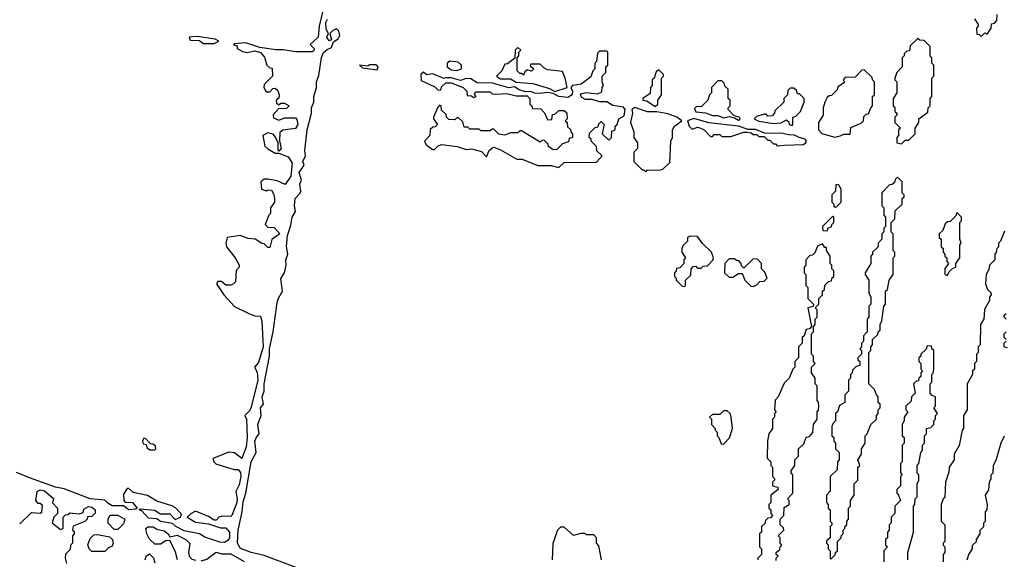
# Model space of a CAD drawing. Extents: x 2701205 to 2963787, y 496209 to 720276.
# Tile 11 of 154: x 2719065 to 2724381, y 691338 to 694250. Entities that reach past the tile are written whole.
import ezdxf

# ---------------------------------------------------------------- set-up
doc = ezdxf.new("R2010")
doc.units = 0

msp = doc.modelspace()

# ---------------------------------------------------------------- linework, layer by layer
at = {"layer": '0CON05XD'}
for points in [[(2720704, 694305), (2720682, 694215), (2720675.7, 694155), (2720633.3, 694116.7), (2720654.3, 694095), (2720654.3, 694085), (2720645, 694076.9), (2720555, 694077.1), (2720488.3, 694088.3), (2720448, 694088), (2720360.7, 694100.7), (2720285.6, 694125.6), (2720225, 694120), (2720220, 694115), (2720238.3, 694108.3), (2720240, 694095), (2720268.3, 694078.3), (2720295, 694072.5), (2720335, 694082.5), (2720365, 694072.5), (2720387, 694047), (2720400, 694005), (2720415, 693990), (2720428.3, 693988.3), (2720430, 693945), (2720385, 693900), (2720382.5, 693885), (2720395, 693860), (2720415, 693860), (2720431.7, 693878.3), (2720445, 693880), (2720458.3, 693868.3), (2720466.4, 693843.6), (2720463.8, 693826.2), (2720450, 693815), (2720451.7, 693801.7), (2720465, 693790), (2720475, 693800), (2720495, 693800), (2720520, 693785), (2720505, 693770), (2720461.7, 693768.3), (2720433, 693737), (2720435, 693720), (2720465, 693707.5), (2720495, 693720), (2720555, 693720), (2720561.7, 693711.7), (2720566.1, 693683.9), (2720555, 693662.5), (2720485, 693653.3), (2720469.3, 693640.7), (2720467, 693597), (2720477.5, 693555), (2720465, 693540), (2720460, 693545), (2720460, 693585), (2720447, 693617), (2720433, 693633), (2720405, 693640), (2720377.5, 693625), (2720388.3, 693568.3), (2720405, 693552.5), (2720445, 693530), (2720465, 693530), (2720515, 693510), (2720536.1, 693476.1), (2720528.8, 693405), (2720498.3, 693361.7), (2720455, 693380), (2720405, 693390), (2720385, 693390), (2720367.5, 693375), (2720370, 693335), (2720395, 693327.5), (2720405, 693332.5), (2720425, 693330), (2720437, 693307), (2720440, 693285), (2720440, 693265), (2720420, 693235), (2720420, 693205), (2720410, 693195), (2720390, 693145), (2720405, 693130), (2720438.3, 693128.3), (2720470, 693095), (2720426.4, 693063.6), (2720415, 693020), (2720405, 693020), (2720385, 693040), (2720371.7, 693041.7), (2720335.9, 693065.9), (2720298.8, 693068.8), (2720255, 693086), (2720184.3, 693075.7), (2720177.1, 693045), (2720180.8, 693025), (2720227.5, 692965), (2720250, 692925), (2720250, 692915), (2720233, 692897), (2720230, 692835), (2720220, 692825), (2720205, 692817.5), (2720178.3, 692818.3), (2720155, 692837.5), (2720135, 692837.5), (2720127.5, 692825), (2720167.5, 692765), (2720225, 692702.5), (2720305, 692663.8), (2720335, 692652.5), (2720365, 692650), (2720373, 692623), (2720378.8, 692485), (2720355, 692400), (2720332.5, 692375), (2720348, 692348), (2720350, 692305), (2720315, 692160), (2720305, 692140), (2720280, 692115), (2720290, 692095), (2720293.8, 691995), (2720287.5, 691945), (2720265, 691882.5), (2720225, 691912.5), (2720195, 691916.2), (2720108.3, 691881.7), (2720112.5, 691865), (2720123.9, 691853.9), (2720223.6, 691823.6), (2720245, 691822.5), (2720256.4, 691806.4), (2720258.8, 691785), (2720249.3, 691740.7), (2720232.5, 691705), (2720240, 691665), (2720236.7, 691645), (2720210, 691575), (2720205, 691570), (2720158.3, 691571.7), (2720140, 691565), (2720125, 691550), (2720115, 691550), (2720085, 691570), (2720015, 691597.5), (2719990, 691585), (2719970, 691565), (2720015, 691538.8), (2720085, 691530), (2720148.3, 691508.3), (2720178.3, 691508.3), (2720197.5, 691485), (2720198, 691455), (2720189.5, 691440.5), (2720170.5, 691429.5), (2720145, 691430.5), (2720065, 691458.5), (2720035, 691475.6), (2719952.2, 691492.2), (2719908, 691515), (2719890.8, 691530.8), (2719825, 691541.9), (2719805, 691556), (2719761.2, 691561.2), (2719725, 691600), (2719710, 691605), (2719715, 691610), (2719795, 691604.3), (2719824, 691584), (2719875, 691583.8), (2719903.9, 691553.9), (2719932.5, 691565), (2719938.3, 691581.7), (2719906.4, 691616.4), (2719887, 691627), (2719805, 691652.5), (2719755, 691682.5), (2719678.3, 691698.3), (2719655, 691720), (2719645, 691720), (2719625, 691690), (2719626.7, 691655), (2719635, 691646.7), (2719674.2, 691644.2), (2719700, 691615), (2719691.7, 691608.3), (2719655, 691605.8), (2719625, 691627.5), (2719565, 691627.7), (2719540.5, 691640.5), (2719525, 691657.5), (2719445, 691665.4), (2719305, 691718.1), (2719258.1, 691728.1), (2719117.4, 691777.4), (2719047.1, 691807.1)], [(2720561.8, 691291.8), (2720385, 691359.5), (2720315, 691374.5), (2720257.1, 691397.1), (2720241.4, 691425), (2720243.8, 691495), (2720266.7, 691595), (2720272.1, 691647.9), (2720286.7, 691695), (2720314.4, 691865), (2720341.2, 691915), (2720334.4, 691975), (2720342.7, 691997.3), (2720358, 692015), (2720350, 692065), (2720368, 692115), (2720365.6, 692155), (2720381.2, 692175), (2720374.4, 692215), (2720384.2, 692245), (2720384.2, 692285), (2720414.2, 692435), (2720414.3, 692475), (2720434.4, 692565), (2720455.5, 692725), (2720461.8, 692748.2), (2720484, 692785), (2720475.5, 692854.5), (2720495.5, 692884.5), (2720504, 692925), (2720502.5, 692955), (2720512.5, 692985), (2720505.5, 693025.5), (2720510.8, 693085), (2720528.1, 693141.9), (2720535.8, 693185), (2720554.2, 693215), (2720548.1, 693245), (2720552.5, 693285), (2720578.1, 693311.9), (2720582, 693325), (2720577.5, 693365), (2720586, 693385), (2720574.4, 693425), (2720601.2, 693465), (2720594.2, 693485), (2720608.6, 693515), (2720604.4, 693545), (2720617.1, 693655), (2720641.1, 693745), (2720639.6, 693775), (2720653.3, 693805), (2720653.9, 693836.1), (2720668.1, 693885), (2720668.1, 693915), (2720680.9, 693949.1), (2720693.9, 694046.1), (2720705, 694072.5), (2720725, 694090), (2720749.3, 694100.7), (2720760, 694130), (2720783.9, 694146.1), (2720793.3, 694165), (2720788.8, 694188.8), (2720775, 694200), (2720755, 694191.2), (2720740, 694175), (2720749.3, 694140.7), (2720735, 694136.7), (2720724, 694155), (2720732.5, 694175), (2720718.9, 694198.9), (2720718.1, 694235), (2720726.6, 694253.4)], [(2724220, 694255), (2724240, 694225), (2724240, 694215), (2724230, 694205), (2724231.7, 694171.7), (2724245, 694170), (2724255, 694160), (2724275, 694180), (2724288.3, 694171.7), (2724310, 694205), (2724311.7, 694228.3), (2724328.3, 694231.7), (2724340, 694245), (2724341.7, 694278.3)], [(2720115, 694122.5), (2720140, 694135), (2720120, 694145), (2720025, 694160), (2719980, 694155), (2719985, 694140), (2720035, 694137.5), (2720055, 694122.5), (2720115, 694122.5)], [(2723825, 693580), (2723845, 693600), (2723865, 693600), (2723900, 693635), (2723900, 693665), (2723920, 693695), (2723920, 693715), (2723968.3, 693751.7), (2723970, 693775), (2723980, 693785), (2723980, 693825), (2723990, 693835), (2723990, 693935), (2724000, 693945), (2724000, 694005), (2723990, 694015), (2723990, 694045), (2723980, 694055), (2723980, 694105), (2723948.3, 694138.3), (2723925, 694140), (2723915, 694150), (2723871.7, 694108.3), (2723868.3, 694081.7), (2723855, 694080), (2723840, 694065), (2723840, 694055), (2723830, 694045), (2723830, 693995), (2723800, 693965), (2723790, 693935), (2723790, 693925), (2723800, 693915), (2723800, 693855), (2723780, 693825), (2723780, 693785), (2723790, 693775), (2723790, 693755), (2723800, 693745), (2723800, 693735), (2723790, 693725), (2723790, 693695), (2723820, 693665), (2723810, 693655), (2723810, 693625), (2723800, 693615), (2723800, 693585), (2723825, 693580)], [(2721975, 693452.5), (2722005, 693480), (2722178.3, 693481.7), (2722210, 693515), (2722181.7, 693541.7), (2722180, 693565), (2722150, 693595), (2722150, 693605), (2722140, 693615), (2722141.7, 693638.3), (2722171.7, 693668.3), (2722188.3, 693671.7), (2722191.7, 693688.3), (2722205, 693700), (2722220, 693685), (2722210, 693635), (2722245, 693600), (2722260, 693615), (2722261.7, 693648.3), (2722280, 693655), (2722280, 693675), (2722290, 693685), (2722300, 693715), (2722328.3, 693731.7), (2722334, 693765), (2722325, 693778), (2722267.5, 693787.5), (2722235, 693807.5), (2722195, 693806.7), (2722155, 693820), (2722119.5, 693819.5), (2722100.7, 693830.7), (2722092.5, 693845), (2722098.3, 693851.7), (2722125, 693856.7), (2722185, 693850), (2722208.3, 693861.7), (2722210, 693885), (2722217.5, 693895), (2722210, 693915), (2722210, 693945), (2722230, 693965), (2722230, 693995), (2722240, 694005), (2722240, 694075), (2722235, 694080), (2722195, 694080), (2722185, 694070), (2722180, 694025), (2722170, 694015), (2722170, 693985), (2722160, 693975), (2722148.3, 693941.7), (2722097, 693903), (2722050, 693895), (2722040, 693885), (2722050, 693865), (2722048, 693845), (2722025, 693830), (2721975, 693835.8), (2721945, 693852.5), (2721915, 693857.5), (2721872.5, 693852.5), (2721843.6, 693853.6), (2721825, 693862.5), (2721795, 693860), (2721761.2, 693871.2), (2721737, 693887), (2721705, 693882.5), (2721618.3, 693908.3), (2721535, 693908.8), (2721500.7, 693930.7), (2721475, 693933.3), (2721445, 693922.5), (2721395, 693936.7), (2721363.8, 693936.2), (2721355, 693932.5), (2721295, 693957.5), (2721263, 693953), (2721245, 693967.5), (2721230, 693955), (2721231.7, 693921.7), (2721307, 693887), (2721325, 693870), (2721338.3, 693871.7), (2721341.7, 693888.3), (2721365, 693910), (2721395, 693910), (2721460, 693885), (2721480, 693865), (2721481.7, 693841.7), (2721505, 693840), (2721515, 693830), (2721530, 693835), (2721520, 693845), (2721525, 693860), (2721605, 693860), (2721615, 693850), (2721635, 693847.5), (2721695, 693852.5), (2721745, 693840), (2721805, 693840), (2721820, 693825), (2721820, 693795), (2721830, 693785), (2721831.7, 693771.7), (2721878.3, 693768.3), (2721898.3, 693748.3), (2721915, 693710), (2721938.3, 693711.7), (2721941.7, 693738.3), (2721955, 693740), (2721975, 693760), (2722005, 693760), (2722018.3, 693748.3), (2722020, 693715), (2722010, 693705), (2722020, 693695), (2722021.7, 693671.7), (2722038.3, 693658.3), (2722040, 693645), (2722050, 693635), (2722050, 693615), (2722031.7, 693608.3), (2722028.3, 693591.7), (2721995, 693580), (2721965, 693550), (2721945, 693547.5), (2721920, 693565), (2721918.3, 693578.3), (2721898.3, 693598.3), (2721885, 693600), (2721875, 693590), (2721775, 693650), (2721765, 693650), (2721755, 693640), (2721715, 693640), (2721685, 693627.5), (2721651.7, 693631.7), (2721625, 693660), (2721615, 693660), (2721605, 693650), (2721555, 693650), (2721545, 693660), (2721495, 693660), (2721485, 693670), (2721465, 693670), (2721458.3, 693698.3), (2721435, 693720), (2721425, 693720), (2721415, 693710), (2721381.7, 693711.7), (2721370, 693725), (2721368.3, 693738.3), (2721341.7, 693761.7), (2721340, 693785), (2721331.7, 693788.3), (2721320, 693775), (2721300, 693725), (2721300, 693715), (2721320, 693685), (2721308.3, 693671.7), (2721295, 693670), (2721281.7, 693658.3), (2721280, 693625), (2721250, 693595), (2721260, 693575), (2721295, 693550), (2721305, 693550), (2721325, 693570), (2721345, 693577.5), (2721426.4, 693566.4), (2721475, 693550), (2721505, 693552.5), (2721558.3, 693538.3), (2721585, 693510), (2721600, 693545), (2721613.3, 693556.7), (2721625, 693562.5), (2721661.7, 693548.3), (2721748.3, 693498.3), (2721777, 693497), (2721863, 693463), (2721935, 693462.5), (2721975, 693452.5)], [(2721955, 693862.5), (2722020, 693885), (2722010, 693935), (2721995, 693970), (2721915, 693980), (2721895, 693990), (2721875, 694010), (2721825, 694010), (2721821.7, 694001.7), (2721840, 693985), (2721828.3, 693971.7), (2721805, 693980), (2721791.7, 693968.3), (2721785, 693950), (2721775, 693960), (2721765, 693960), (2721750, 693975), (2721750, 694045), (2721760, 694055), (2721760, 694075), (2721770, 694085), (2721755, 694100), (2721740, 694085), (2721738.3, 694041.7), (2721698.3, 694011.7), (2721685, 694010), (2721667.5, 693975), (2721640, 693945), (2721660.7, 693930.7), (2721715, 693931.2), (2721745, 693912.5), (2721836.1, 693906.1), (2721925, 693878.8), (2721955, 693862.5)], [(2721425, 693976.7), (2721445, 693982.5), (2721450, 693985), (2721450, 694005), (2721431.7, 694021.7), (2721387, 694027), (2721372.5, 694015), (2721372.5, 693995), (2721395, 693980), (2721425, 693976.7)], [(2720995, 693980), (2721000, 693995), (2720987, 694007), (2720953.9, 694006.1), (2720945, 694000), (2720900, 694005), (2720915, 693990), (2720995, 693980)], [(2722495, 693782.5), (2722510, 693795), (2722510, 693815), (2722530, 693845), (2722530, 693935), (2722540, 693945), (2722540, 693955), (2722515, 693980), (2722501.7, 693968.3), (2722490, 693935), (2722480, 693925), (2722480, 693895), (2722470, 693885), (2722468.3, 693851.7), (2722430, 693825), (2722430, 693815), (2722451.7, 693811.7), (2722495, 693782.5)], [(2723465, 693616.7), (2723495, 693623.3), (2723515, 693632.5), (2723548.3, 693631.7), (2723551.7, 693668.3), (2723608.3, 693691.7), (2723620, 693705), (2723621.7, 693728.3), (2723635, 693740), (2723648.3, 693741.7), (2723660, 693775), (2723670, 693785), (2723670, 693835), (2723680, 693845), (2723680, 693915), (2723670, 693925), (2723668.3, 693938.3), (2723625, 693980), (2723611.7, 693978.3), (2723575, 693940), (2723521.7, 693938.3), (2723510, 693925), (2723518.3, 693911.7), (2723481.7, 693888.3), (2723478.3, 693871.7), (2723448.3, 693841.7), (2723435, 693840), (2723425, 693830), (2723412.5, 693805), (2723402.5, 693775), (2723402.5, 693735), (2723377.5, 693695), (2723377.5, 693655), (2723395, 693636.7), (2723465, 693616.7)], [(2722945, 693707.5), (2722955, 693712.5), (2722950, 693725), (2722921.7, 693731.7), (2722890, 693765), (2722890, 693775), (2722900, 693785), (2722900, 693815), (2722890, 693825), (2722890, 693875), (2722871.7, 693891.7), (2722868.3, 693908.3), (2722855, 693920), (2722835, 693920), (2722800, 693885), (2722800, 693855), (2722790, 693845), (2722780, 693815), (2722745, 693780), (2722718.3, 693781.7), (2722708.3, 693771.7), (2722715, 693753.3), (2722768.3, 693748.3), (2722805, 693733.8), (2722835, 693733.8), (2722865, 693720), (2722895, 693727.5), (2722925, 693720), (2722945, 693707.5)], [(2723235, 693680), (2723240, 693685), (2723240, 693725), (2723255, 693730), (2723280, 693755), (2723300, 693805), (2723300, 693825), (2723275, 693850), (2723265, 693850), (2723258.3, 693868.3), (2723245, 693880), (2723225, 693880), (2723211.7, 693868.3), (2723210, 693845), (2723190, 693825), (2723190, 693805), (2723141.7, 693758.3), (2723140, 693745), (2723128.3, 693731.7), (2723105, 693730), (2723095, 693740), (2723085, 693740), (2723043, 693727), (2723030, 693715), (2723055, 693702.5), (2723135, 693690), (2723177, 693693), (2723205, 693710), (2723218.3, 693698.3), (2723220, 693685), (2723235, 693680)], [(2722445, 693430), (2722455, 693440), (2722515, 693437.5), (2722537, 693443), (2722575, 693480), (2722580, 693595), (2722590, 693615), (2722590, 693655), (2722600, 693675), (2722640, 693705), (2722612.5, 693725), (2722565, 693742.5), (2722505, 693752.5), (2722455, 693752.5), (2722386.2, 693776.2), (2722370, 693765), (2722374, 693745), (2722362.5, 693695), (2722380, 693645), (2722380, 693615), (2722400, 693585), (2722400, 693555), (2722380, 693535), (2722380, 693485), (2722425, 693440), (2722435, 693440), (2722445, 693430)], [(2723155, 693570), (2723195, 693572.5), (2723295, 693577.5), (2723310, 693585), (2723312.5, 693595), (2723306.1, 693606.1), (2723273.6, 693613.6), (2723247.5, 693627.5), (2723215, 693628), (2723185, 693636.2), (2723088.3, 693638.3), (2723037, 693657), (2722998.3, 693658.3), (2722945, 693676.2), (2722785, 693693.3), (2722705, 693716.2), (2722670, 693705), (2722680, 693675), (2722695, 693660), (2722725, 693670), (2722737, 693667), (2722760, 693655), (2722795, 693620), (2722805, 693620), (2722815, 693630), (2722845, 693630), (2722855, 693620), (2722905, 693620), (2722975, 693642.5), (2722995, 693642.5), (2723015, 693640), (2723025, 693630), (2723045, 693630), (2723055, 693620), (2723085, 693620), (2723105, 693600), (2723115, 693600), (2723135, 693580), (2723145, 693580), (2723155, 693570)], [(2723445, 691340), (2723468.3, 691361.7), (2723470, 691375), (2723480, 691385), (2723480, 691435), (2723500, 691455), (2723500, 691465), (2723510, 691475), (2723510, 691495), (2723520, 691505), (2723520, 691515), (2723530, 691525), (2723530, 691545), (2723540, 691555), (2723540, 691615), (2723550, 691625), (2723550, 691655), (2723570, 691685), (2723570, 691745), (2723590, 691765), (2723590, 691835), (2723600, 691845), (2723590, 691875), (2723610, 691905), (2723610, 691935), (2723630, 691965), (2723630, 692005), (2723640, 692015), (2723660, 692065), (2723690, 692095), (2723690, 692115), (2723700, 692125), (2723700, 692145), (2723710, 692155), (2723710, 692175), (2723700, 692185), (2723700, 692215), (2723690, 692225), (2723680, 692255), (2723650, 692285), (2723650, 692455), (2723660, 692465), (2723660, 692485), (2723670, 692495), (2723670, 692525), (2723698.3, 692551.7), (2723700, 692565), (2723710, 692575), (2723710, 692605), (2723720, 692625), (2723730, 692705), (2723740, 692715), (2723740, 692785), (2723750, 692795), (2723760, 692845), (2723780, 692875), (2723780, 692965), (2723790, 692975), (2723790, 692995), (2723780, 693005), (2723780, 693095), (2723770, 693105), (2723770, 693155), (2723790, 693175), (2723791.7, 693218.3), (2723830, 693255), (2723830, 693285), (2723840, 693295), (2723840, 693305), (2723830, 693315), (2723830, 693375), (2723805, 693400), (2723791.7, 693388.3), (2723788.3, 693371.7), (2723775, 693360), (2723761.7, 693358.3), (2723720, 693315), (2723720, 693245), (2723730, 693235), (2723730, 693195), (2723740, 693185), (2723740, 693135), (2723730, 693125), (2723730, 693105), (2723720, 693095), (2723720, 693065), (2723700, 693045), (2723700, 693025), (2723670, 692995), (2723670, 692985), (2723660, 692975), (2723660, 692935), (2723630, 692885), (2723630, 692875), (2723650, 692845), (2723650, 692775), (2723660, 692755), (2723660, 692715), (2723650, 692705), (2723650, 692645), (2723640, 692635), (2723640, 692565), (2723620, 692545), (2723620, 692515), (2723610, 692505), (2723610, 692485), (2723600, 692475), (2723610, 692465), (2723610, 692445), (2723590, 692425), (2723590, 692415), (2723600, 692405), (2723600, 692385), (2723581.7, 692378.3), (2723561.7, 692358.3), (2723560, 692345), (2723550, 692335), (2723550, 692315), (2723540, 692305), (2723540, 692245), (2723520, 692225), (2723520, 692185), (2723491.7, 692168.3), (2723480, 692135), (2723470, 692125), (2723470, 692085), (2723455, 692070), (2723450, 692055), (2723450, 692005), (2723460, 691995), (2723460, 691975), (2723470, 691965), (2723470, 691935), (2723490, 691915), (2723490, 691875), (2723480, 691865), (2723478.3, 691821.7), (2723440, 691785), (2723440, 691705), (2723435, 691700), (2723420, 691685), (2723420, 691645), (2723430, 691635), (2723430, 691615), (2723440, 691605), (2723440, 691545), (2723450, 691535), (2723450, 691525), (2723440, 691515), (2723440, 691455), (2723421.7, 691438.3), (2723420, 691425), (2723430, 691415), (2723430, 691395), (2723440, 691385), (2723440, 691345), (2723445, 691340)], [(2723475, 693240), (2723500, 693265), (2723500, 693335), (2723485, 693360), (2723471.7, 693358.3), (2723470, 693325), (2723450, 693305), (2723450, 693265), (2723460, 693255), (2723460, 693240), (2723475, 693240)], [(2723425, 693110), (2723431.7, 693128.3), (2723448.3, 693131.7), (2723450, 693145), (2723460, 693155), (2723460, 693185), (2723455, 693190), (2723400, 693135), (2723401.7, 693111.7), (2723425, 693110)], [(2724075, 692870), (2724081.7, 692888.3), (2724101.7, 692908.3), (2724120, 692915), (2724120, 692935), (2724140, 692965), (2724140, 693035), (2724147.5, 693045), (2724140, 693065), (2724140, 693155), (2724150, 693165), (2724150, 693185), (2724125, 693210), (2724118.3, 693191.7), (2724088.3, 693161.7), (2724075, 693160), (2724061.7, 693148.3), (2724048.3, 693111.7), (2724030, 693095), (2724030, 693075), (2724040, 693065), (2724040, 693025), (2724050, 693015), (2724050, 692995), (2724060, 692985), (2724060, 692975), (2724070, 692965), (2724070, 692945), (2724080, 692935), (2724060, 692905), (2724060, 692875), (2724075, 692870)], [(2722655, 692810), (2722660, 692815), (2722660, 692845), (2722688.3, 692871.7), (2722690, 692905), (2722701.7, 692918.3), (2722715, 692920), (2722725, 692910), (2722745, 692910), (2722755, 692920), (2722778.3, 692921.7), (2722807, 692953), (2722810, 692965), (2722800, 692995), (2722751.7, 693041.7), (2722725, 693080), (2722685, 693082.5), (2722670, 693075), (2722670, 693055), (2722645, 693030), (2722640, 693015), (2722640, 692995), (2722660, 692965), (2722650, 692955), (2722650, 692935), (2722628.3, 692911.7), (2722611.7, 692908.3), (2722610, 692895), (2722600, 692885), (2722600, 692865), (2722610, 692855), (2722610, 692845), (2722641.7, 692811.7), (2722655, 692810)], [(2724381.7, 693108.3), (2724360, 693055), (2724350, 693045), (2724350, 693025), (2724340, 693015), (2724337, 692993), (2724330, 692985), (2724330, 692955), (2724300, 692925), (2724297, 692903), (2724282.5, 692875), (2724280, 692825), (2724290, 692795), (2724308.3, 692778.3), (2724310, 692765), (2724300, 692755), (2724300, 692735), (2724273, 692687), (2724270, 692635), (2724252.5, 692605), (2724250, 692495), (2724240, 692485), (2724240, 692455), (2724230, 692445), (2724230, 692405), (2724220, 692395), (2724220, 692365), (2724210, 692355), (2724210, 692335), (2724180, 692285), (2724180, 692145), (2724160, 692115), (2724160, 692045), (2724152.5, 692035), (2724137, 691953), (2724110, 691905), (2724110, 691875), (2724082.5, 691835), (2724081.7, 691808.3), (2724062.5, 691755), (2724060, 691675), (2724050, 691665), (2724040, 691635), (2724040, 691545), (2724060, 691525), (2724060, 691435), (2724050, 691425), (2724050, 691415), (2724060, 691405), (2724060, 691375), (2724050, 691365), (2724050, 691325)], [(2723148.3, 691331.7), (2723150, 691345), (2723160, 691355), (2723150, 691365), (2723150, 691375), (2723168.3, 691391.7), (2723170, 691405), (2723180, 691415), (2723170, 691425), (2723170, 691455), (2723160, 691465), (2723190, 691495), (2723188.3, 691508.3), (2723170, 691525), (2723170, 691555), (2723190, 691575), (2723191.7, 691618.3), (2723220, 691635), (2723220, 691655), (2723210, 691665), (2723240, 691695), (2723240, 691795), (2723230, 691805), (2723230, 691815), (2723250, 691845), (2723250, 691875), (2723270, 691895), (2723270, 691935), (2723298.3, 691961.7), (2723311.7, 691998.3), (2723328.3, 692001.7), (2723347, 692023), (2723350, 692065), (2723370, 692095), (2723370, 692135), (2723377, 692143), (2723380, 692165), (2723377, 692187), (2723370, 692195), (2723370, 692275), (2723360, 692285), (2723360, 692315), (2723340, 692345), (2723340, 692375), (2723360, 692395), (2723350, 692405), (2723350, 692435), (2723340, 692445), (2723340, 692555), (2723350, 692565), (2723350, 692595), (2723360, 692605), (2723360, 692635), (2723370, 692645), (2723370, 692685), (2723360, 692695), (2723380, 692715), (2723380, 692745), (2723400, 692765), (2723400, 692785), (2723410, 692795), (2723411.7, 692818.3), (2723431.7, 692838.3), (2723448.3, 692841.7), (2723450, 692855), (2723460, 692865), (2723460, 692895), (2723450, 692905), (2723450, 692925), (2723440, 692935), (2723440, 692975), (2723420, 693005), (2723420, 693020), (2723411.7, 693021.7), (2723400, 693040), (2723371.7, 693028.3), (2723358.3, 692991.7), (2723345, 692980), (2723331.7, 692978.3), (2723310, 692955), (2723310, 692925), (2723300, 692915), (2723300, 692885), (2723310, 692875), (2723310, 692815), (2723320, 692805), (2723320, 692745), (2723350, 692715), (2723348.3, 692701.7), (2723320, 692695), (2723340, 692595), (2723328.3, 692581.7), (2723311.7, 692578.3), (2723300, 692545), (2723290, 692535), (2723290, 692505), (2723270, 692485), (2723270, 692425), (2723250, 692405), (2723250, 692375), (2723240, 692365), (2723220, 692315), (2723191.7, 692288.3), (2723160, 692215), (2723143, 692197), (2723140, 692145), (2723150, 692135), (2723140, 692125), (2723140, 692105), (2723130, 692095), (2723130, 692045), (2723110, 692015), (2723102.5, 691975), (2723100, 691885), (2723120, 691865), (2723120, 691845), (2723130, 691835), (2723130, 691785), (2723140, 691775), (2723140, 691765), (2723130, 691755), (2723130, 691735), (2723158.3, 691728.3), (2723160, 691715), (2723120, 691685), (2723120, 691645), (2723110, 691635), (2723110, 691615), (2723120, 691605), (2723120, 691585), (2723130, 691575), (2723118.3, 691561.7), (2723105, 691560), (2723091.7, 691548.3), (2723088.3, 691531.7), (2723070, 691515), (2723070, 691485), (2723060, 691475), (2723060, 691405), (2723070, 691395), (2723070, 691365), (2723050, 691345), (2723050, 691335)], [(2723025, 692810), (2723045, 692820), (2723061.7, 692838.3), (2723085, 692840), (2723100, 692855), (2723088.3, 692888.3), (2723070, 692905), (2723070, 692935), (2723048.3, 692958.3), (2723025, 692960), (2722975, 692910), (2722961.7, 692921.7), (2722960, 692935), (2722948.3, 692948.3), (2722935, 692950), (2722925, 692960), (2722895, 692960), (2722872.5, 692935), (2722870, 692885), (2722895, 692860), (2722915, 692860), (2722945, 692880), (2722965, 692880), (2722980, 692845), (2723011.7, 692811.7), (2723025, 692810)], [(2724390, 692635), (2724380, 692645), (2724380, 692655), (2724390, 692665)], [(2724390, 692525), (2724380, 692535), (2724380, 692555), (2724390, 692565)], [(2723860, 691335), (2723860, 691375), (2723890, 691485), (2723890, 691625), (2723897.5, 691635), (2723900, 691665), (2723910, 691675), (2723910, 691745), (2723920, 691765), (2723920, 691795), (2723910, 691805), (2723910, 691845), (2723920, 691855), (2723930, 691915), (2723940, 691925), (2723940, 691955), (2723950, 691965), (2723950, 692005), (2723960, 692015), (2723960, 692045), (2723985, 692050), (2724000, 692065), (2724000, 692085), (2724010, 692095), (2724010, 692115), (2724020, 692125), (2724000, 692155), (2724010, 692165), (2724010, 692215), (2723991.7, 692221.7), (2723980, 692235), (2723980, 692285), (2723990, 692295), (2723990, 692335), (2723997, 692343), (2724000, 692365), (2724000, 692465), (2723990, 692475), (2723988.3, 692488.3), (2723965, 692490), (2723958.3, 692471.7), (2723930, 692445), (2723930, 692435), (2723920, 692425), (2723920, 692405), (2723930, 692395), (2723930, 692365), (2723940, 692355), (2723930, 692345), (2723930, 692325), (2723920, 692315), (2723918.3, 692301.7), (2723905, 692300), (2723890, 692285), (2723900, 692235), (2723880, 692215), (2723878.3, 692191.7), (2723850, 692165), (2723850, 692145), (2723860, 692135), (2723840, 692105), (2723840, 692085), (2723830, 692065), (2723830, 692005), (2723840, 691995), (2723840, 691965), (2723830, 691955), (2723830, 691865), (2723820, 691855), (2723820, 691805), (2723830, 691795), (2723820, 691785), (2723820, 691735), (2723800, 691715), (2723800, 691695), (2723810, 691685), (2723820, 691655), (2723790, 691625), (2723790, 691585), (2723770, 691565), (2723770, 691535), (2723760, 691525), (2723760, 691495), (2723750, 691485), (2723750, 691455), (2723740, 691445), (2723740, 691415), (2723750, 691405), (2723730, 691385), (2723730, 691325)], [(2724398.3, 692478.3), (2724380, 692485), (2724380, 692505), (2724390, 692515)], [(2722865, 691960), (2722897, 691993), (2722912.5, 692045), (2722907, 692107), (2722900, 692125), (2722885, 692140), (2722865, 692140), (2722845, 692120), (2722805, 692120), (2722790, 692105), (2722800, 692095), (2722800, 692065), (2722820, 692045), (2722820, 692035), (2722830, 692025), (2722830, 692005), (2722840, 691995), (2722851.7, 691961.7), (2722865, 691960)], [(2719768.3, 691928.3), (2719795, 691930), (2719800, 691935), (2719798.3, 691948.3), (2719785, 691960), (2719771.7, 691961.7), (2719745, 691990), (2719735, 691992.5), (2719727.5, 691975), (2719731.7, 691961.7), (2719748.3, 691958.3), (2719751.7, 691941.7), (2719768.3, 691928.3)], [(2724180, 691335), (2724190, 691365), (2724210, 691395), (2724210, 691415), (2724230, 691435), (2724230, 691445), (2724250, 691475), (2724250, 691495), (2724270, 691515), (2724270, 691535), (2724280, 691545), (2724280, 691595), (2724287.5, 691605), (2724290, 691635), (2724280, 691685), (2724297, 691713), (2724300, 691755), (2724310, 691775), (2724310, 691795), (2724320, 691805), (2724323, 691847), (2724337, 691873), (2724363.6, 691966.4), (2724382.5, 692005)], [(2719185, 691592.5), (2719188.3, 691628.3), (2719175, 691640), (2719165, 691640), (2719152.5, 691655), (2719158.8, 691705), (2719175, 691714), (2719198.3, 691708.3), (2719247, 691667), (2719243, 691643), (2719270, 691615), (2719270, 691585), (2719250, 691565), (2719240, 691535), (2719285, 691500), (2719300, 691505), (2719300, 691565), (2719311.7, 691578.3), (2719325, 691580), (2719335, 691590), (2719387, 691583), (2719408.3, 691591.7), (2719411.7, 691608.3), (2719437, 691623), (2719455, 691620), (2719472.5, 691605), (2719471.7, 691588.3), (2719455, 691570), (2719431.7, 691568.3), (2719430, 691555), (2719417, 691543), (2719353, 691517), (2719350, 691495), (2719358.3, 691488.3), (2719360, 691475), (2719350, 691465), (2719350, 691425), (2719340, 691415), (2719338.3, 691391.7), (2719313, 691367), (2719310, 691345), (2719317.5, 691315)], [(2719065, 691530), (2719128.3, 691591.7), (2719175, 691587.5), (2719185, 691592.5)], [(2719595, 691500), (2719575, 691500), (2719543, 691533), (2719543, 691557), (2719553.9, 691576.1), (2719595, 691576), (2719632.5, 691555), (2719625, 691530), (2719595, 691500)], [(2719916.7, 691335), (2719906.4, 691376.4), (2719878.3, 691438.3), (2719855, 691440), (2719825, 691420), (2719795, 691420), (2719765, 691447.5), (2719751.2, 691475), (2719746.7, 691505), (2719756.2, 691513.8), (2719785, 691513.8), (2719805, 691501.2), (2719845, 691491.2), (2719867.5, 691475), (2719875, 691460), (2719915, 691468.8), (2719962.5, 691445), (2719983, 691423), (2719976.2, 691375), (2719980, 691355), (2719995, 691340), (2720013.6, 691333.6)], [(2722206.1, 691336.1), (2722191.7, 691411.7), (2722180, 691425), (2722180, 691455), (2722165, 691470), (2722125, 691470), (2722115, 691477.5), (2722095, 691477.5), (2722055, 691467.5), (2722005, 691512.5), (2721985, 691512.5), (2721968.8, 691495), (2721943.6, 691423.6), (2721940, 691335)], [(2719525, 691380), (2719455, 691380), (2719440, 691395), (2719433, 691417), (2719445, 691450), (2719465, 691470), (2719485, 691472.5), (2719549.3, 691459.3), (2719566.1, 691446.1), (2719570, 691425), (2719565, 691410), (2719545, 691400), (2719525, 691380)], [(2720045, 691330), (2720075, 691340), (2720125, 691377.5), (2720155, 691367.5), (2720205, 691368), (2720276.1, 691326.1)], [(2719743.3, 691335), (2719747.5, 691355), (2719765, 691367.5), (2719787, 691347), (2719795, 691320)]]:
    msp.add_lwpolyline(points, dxfattribs=at)

doc.saveas('drawing.dxf')
